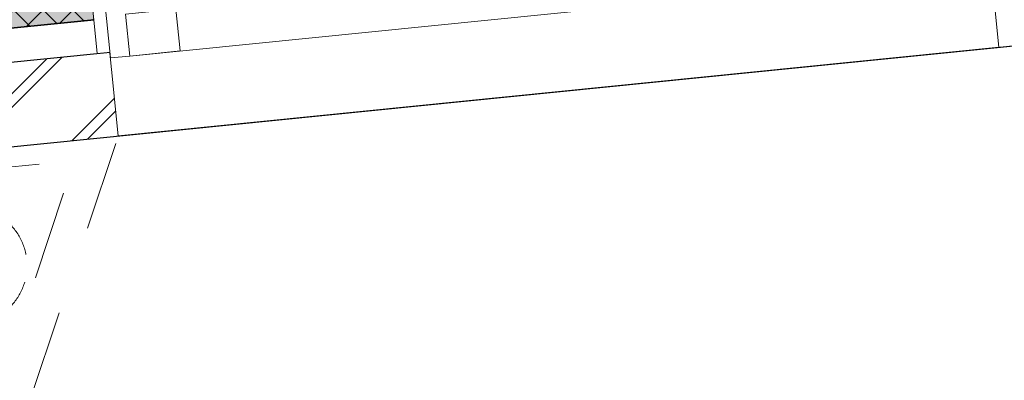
# Model space of a CAD drawing. Header units: millimetres. Extents: x -35957 to 57255, y -28270 to 35843.
# Tile 42 of 207: x 6743 to 7911, y -13221 to -12792. Entities that reach past the tile are written whole.
import ezdxf

# ---------------------------------------------------------------- set-up
doc = ezdxf.new("R2010")
doc.units = ezdxf.units.MM
doc.header["$LTSCALE"] = 100
doc.header["$PDMODE"] = 1
doc.header["$PDSIZE"] = -2
doc.linetypes.add('[LS] Type-1', pattern=[2.12, 1.06, -1.06])
doc.linetypes.add('Line Type-32', pattern=[0.7770137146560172, 0.4480280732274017, -0.3289856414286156])
doc.layers.get('0').update_dxf_attribs({"lineweight": 5})
for name, color, linetype, lineweight in [('- 21_buitenkozijn', 7, 'Continuous', 5), ('- 28_metselwerk', 7, 'Continuous', 18), ('- 70.1_installatie_verlichtingspunt', 7, 'Continuous', 5), ('5', 7, 'Continuous', 18), ('Geen', 7, 'Continuous', 9), ('Maatlijnen', 7, 'Continuous', 9), ('none', 7, 'Continuous', 13)]:
    doc.layers.add(name, color=color, linetype=linetype, lineweight=lineweight)
doc.layers.add('Bloembak driehoek', color=4, linetype='Vluchtweg', lineweight=5, true_color=0x00ffff)
doc.styles.add('Arial', font='Arial.ttf')
doc.styles.add('Century Gothic', font='Century-Gothic_9791.ttf')
doc.linetypes.add('Vluchtweg', pattern='A,10,-5,10,-3.236565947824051,-11.03045832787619,["vluchtweg",Arial,S=1.76205150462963,R=0,X=-11.03045832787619,Y=-0.8810257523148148],-5', length=44.26702427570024)
doc.dimstyles.new('Arch', dxfattribs={"dimtxt": 151.5842013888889, "dimasz": 224.482421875, "dimexe": 317.5, "dimexo": 158.75, "dimgap": 158.75, "dimtad": 1, "dimdec": 4, "dimtxsty": 'Century Gothic', "dimblk": 'VW_SLASH-2', "dimblk1": 'VW_SLASH-2', "dimblk2": 'VW_SLASH-2', "dimcen": 0, "dimdle": 158.75, "dimazin": 0, "dimtfac": 1, "dimtdec": 4, "dimtix": 1, "dimtmove": 0, "dimatfit": 0, "dimldrblk": 'VW_FILLEDARROW', "dimfxl": 1, "dimfrac": 2, "dimtolj": 1, "dimarcsym": 0})

# ---------------------------------------------------------------- blocks, each defined once
blk = doc.blocks.new('Groep-11')
at = {"color": 255, "linetype": 'Continuous', "lineweight": 18, "transparency": 33554687}
blk.add_wipeout([(11530.867597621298, -9667.798279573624), (11530.867597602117, -9671.543020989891), (11527.141274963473, -9823.494707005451), (11515.971265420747, -9975.081089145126), (11497.384422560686, -10125.937741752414), (11471.425430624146, -10275.70199349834), (11438.156697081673, -10424.013799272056), (11397.658202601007, -10570.51660575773), (11350.027308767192, -10714.858208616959), (11295.378524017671, -10856.691599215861), (11233.843228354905, -10995.67579886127), (11165.569357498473, -11131.476678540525), (11090.721047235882, -11263.767762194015), (11009.478238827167, -11392.231011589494), (10922.036246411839, -11516.557590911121), (10828.605287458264, -11636.448609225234), (10729.409977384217, -11751.615839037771), (10624.688789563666, -11861.782409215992), (10514.693482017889, -11966.68347060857), (10399.688492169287, -12066.066832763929), (10279.950301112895, -12159.693570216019), (10155.766768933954, -12247.338596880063), (10027.436442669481, -12328.791207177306), (9895.267838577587, -12403.85558258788), (9759.578700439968, -12472.351262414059), (9620.695235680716, -12534.113577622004), (9478.951331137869, -12588.994046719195), (9334.687750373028, -12636.860732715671), (9188.251314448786, -12677.598560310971), (9039.994068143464, -12711.109592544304), (8890.272433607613, -12737.313266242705), (8739.446353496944, -12756.146585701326), (8587.878425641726, -12767.564274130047), (8435.933031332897, -12771.538882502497), (1200.3792662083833, -13501.09986538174), (1200.3792662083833, -13400.59281629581), (8430.822789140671, -12671.547099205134), (8435.769630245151, -12671.539016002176), (8582.81356022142, -12667.692620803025), (8729.492200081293, -12656.643244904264), (8875.452922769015, -12638.417451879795), (9020.344827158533, -12613.059057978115), (9163.819581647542, -12580.629026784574), (9305.532261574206, -12541.205322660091), (9445.142178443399, -12494.88272330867), (9582.313698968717, -12441.772591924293), (9716.717051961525, -12382.002609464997), (9848.029121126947, -12315.716467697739), (9975.934221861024, -12243.073523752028), (10100.124860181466, -12164.24841701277), (10220.302471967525, -12079.430649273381), (10336.17814073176, -11988.82412915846), (10447.473292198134, -11892.646681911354), (10553.920364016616, -11791.129525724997), (10655.263449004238, -11684.516715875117), (10751.258910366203, -11573.06455799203), (10841.675967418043, -11457.040991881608), (10926.297250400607, -11336.724947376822), (11004.919323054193, -11212.40567376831), (11077.353171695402, -11084.382044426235), (11143.424659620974, -10952.96183828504), (11202.974945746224, -10818.460999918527), (11255.860866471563, -10681.202879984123), (11301.955279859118, -10541.517457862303), (11341.14737129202, -10399.740548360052), (11373.342919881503, -10256.212994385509), (11398.46452498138, -10111.279847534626), (11416.45179226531, -9965.289538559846), (11427.261478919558, -9818.593039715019), (11430.867597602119, -9671.543020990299), (9930.870935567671, 10328.412470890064), (9930.864339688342, 10332.06683627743), (9928.283864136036, 10430.085014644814), (9920.902487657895, 10527.858924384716), (9908.737951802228, 10625.153560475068), (9891.819494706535, 10721.73506985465), (9870.187780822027, 10817.371313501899), (9843.894803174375, 10911.832424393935), (9813.003758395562, 11004.891360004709), (9777.588894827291, 11096.324448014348), (9737.735334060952, 11185.911923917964), (9693.53886634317, 11273.43845924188), (9645.1057203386, 11358.693679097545), (9592.552307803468, 11441.472667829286), (9536.004943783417, 11521.576461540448), (9475.599543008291, 11598.8125263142), (9411.481293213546, 11672.995220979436), (9343.80430617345, 11743.946243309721), (9272.731247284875, 11811.495058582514), (9198.43294459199, 11875.479309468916), (9121.087978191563, 11935.745206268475), (9040.88225100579, 11992.147896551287), (8958.008541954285, 12044.551813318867), (8872.666042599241, 12092.831000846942), (8785.059878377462, 12136.869417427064), (8695.400615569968, 12176.56121427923), (8603.903755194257, 12211.810989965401), (8510.78921503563, 12242.534019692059), (8416.280801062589, 12268.656458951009), (8320.605669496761, 12290.11552100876), (8223.993780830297, 12306.859627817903), (8126.677347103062, 12318.84853398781), (8028.8902737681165, 12326.053423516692), (7930.867597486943, 12328.456979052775), (1200.3792662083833, 12328.456979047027), (1200.3792662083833, 12428.456979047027), (7930.867597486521, 12428.456979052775), (8033.791407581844, 12425.933245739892), (8136.46783458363, 12418.368111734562), (8238.650089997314, 12405.77976025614), (8340.09257309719, 12388.19844810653), (8440.5514612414, 12365.666432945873), (8539.785295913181, 12338.237871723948), (8637.555563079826, 12305.978690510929), (8733.62726647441, 12268.966426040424), (8827.769492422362, 12227.2900393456), (8919.75596485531, 12181.049701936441), (9009.365589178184, 12130.35655503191), (9096.382983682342, 12075.332442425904), (9180.598997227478, 12016.109617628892), (9261.811211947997, 11952.830425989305), (9339.824429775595, 11885.646962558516), (9414.451141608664, 11814.720706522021), (9485.511978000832, 11740.222133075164), (9552.836140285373, 11662.330303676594), (9616.26181109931, 11581.23243566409), (9675.636543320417, 11497.12345226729), (9730.817626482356, 11410.205514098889), (9781.672429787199, 11320.687533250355), (9828.07872089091, 11228.784671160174), (9869.924959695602, 11134.717821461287), (9907.11056644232, 11038.713079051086), (9939.546163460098, 10941.00119665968), (9967.153789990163, 10841.817030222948), (9989.867089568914, 10741.398974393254), (10007.631469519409, 10639.988389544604), (10020.404232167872, 10537.829021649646), (10028.154677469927, 10435.16641642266), (10030.864176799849, 10332.247329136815)], dxfattribs=at).dxf.layer = '- 28_metselwerk'
at = {"layer": '- 28_metselwerk', "linetype": 'Continuous', "lineweight": 9, "transparency": 33554687}
h = blk.add_hatch(dxfattribs=at)
h.set_pattern_fill('metselwerk', style=0, pattern_type=2)
h.set_pattern_definition([(45, (66410.58811447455, 23488.48869305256), (-63.63961030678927, 63.63961030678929), []), (45, (66387.47481728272, 23481.76536758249), (-63.63961030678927, 63.63961030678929), [])])
edge = h.paths.add_edge_path()
edge.add_arc((-4569.132402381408, 10328.45697898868), 2100.000000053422, 90.00000000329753, 179.8083648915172)
edge.add_line((-6669.120656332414, 10335.48075946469), (-9171.523896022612, -11126.87979634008))
edge.add_line((-9171.523896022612, -11126.87979634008), (-9171.523895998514, -11133.81935285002))
edge.add_arc((-6071.523896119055, -11133.81935293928), 3099.999999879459, 179.9999999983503, 270.0000000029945)
edge.add_line((-6071.52389595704, -14233.81935281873), (-6066.499542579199, -14233.81935283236))
edge.add_line((-6066.499542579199, -14233.81935283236), (8435.933031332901, -12771.53888250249))
edge.add_arc((8430.867597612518, -9671.543021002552), 3099.999999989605, 270.0936219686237, 360.000000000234)
edge.add_line((11530.86759760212, -9671.54302098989), (11530.8675976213, -9667.798279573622))
edge.add_line((11530.8675976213, -9667.798279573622), (10030.86417679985, 10332.24732913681))
edge.add_arc((7930.86759749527, 10328.45697908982), 2099.999999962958, 0.1034148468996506, 90.00000000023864)
edge.add_line((7930.867597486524, 12428.45697905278), (-4569.132402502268, 12428.4569790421))
edge = h.paths.add_edge_path()
edge.add_arc((-6071.523896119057, -11133.81935293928), 2999.999999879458, 179.9999999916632, 269.9999160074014)
edge.add_line((-6071.528293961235, -14133.81935281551), (8430.822789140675, -12671.54709920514))
edge.add_line((8430.822789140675, -12671.54709920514), (8435.769630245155, -12671.53901600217))
edge.add_arc((8430.867597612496, -9671.54302100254), 2999.999999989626, 270.0936219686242, 360.0000000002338)
edge.add_line((11430.86759760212, -9671.543020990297), (9930.870935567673, 10328.41247089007))
edge.add_line((9930.870935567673, 10328.41247089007), (9930.864339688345, 10332.06683627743))
edge.add_arc((7930.867597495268, 10328.45697908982), 1999.999999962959, 0.1034148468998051, 90.00000000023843)
edge.add_line((7930.867597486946, 12328.45697905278), (-4569.13240250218, 12328.4569790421))
edge.add_arc((-4569.132402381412, 10328.45697898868), 2000.000000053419, 90.00000000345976, 179.8083648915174)
edge.add_line((-6569.121215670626, 10335.14629372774), (-6569.140087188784, 10329.50403787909))
edge.add_line((-6569.140087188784, 10329.50403787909), (-9071.523896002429, -11132.68986513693))
edge.add_line((-9071.523896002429, -11132.68986513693), (-9071.523895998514, -11133.81935250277))
at = {"layer": '- 28_metselwerk', "color": 7, "linetype": 'Continuous', "lineweight": 18, "transparency": 33554687, "flags": 128}
for points in [[(-4569.132402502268, 12428.4569790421, 0.4132342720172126), (-6669.120656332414, 10335.48075946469), (-9171.523896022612, -11126.87979634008), (-9171.523895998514, -11133.81935285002, 0.4142135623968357), (-6071.52389595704, -14233.81935281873), (-6066.499542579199, -14233.81935283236), (8435.933031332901, -12771.53888250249, 0.4137350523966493), (11530.86759760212, -9671.54302098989), (11530.8675976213, -9667.798279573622), (10030.86417679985, 10332.24732913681, 0.4136850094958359), (7930.867597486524, 12428.45697905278)], [(-9071.523895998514, -11133.81935250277, 0.4142131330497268), (-6071.528293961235, -14133.81935281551), (8430.822789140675, -12671.54709920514), (8435.769630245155, -12671.53901600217, 0.4137350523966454), (11430.86759760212, -9671.543020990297), (9930.870935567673, 10328.41247089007), (9930.864339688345, 10332.06683627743, 0.413685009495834), (7930.867597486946, 12328.45697905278), (-4569.13240250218, 12328.4569790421, 0.4132342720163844), (-6569.121215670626, 10335.14629372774), (-6569.140087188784, 10329.50403787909), (-9071.523896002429, -11132.68986513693)]]:
    blk.add_lwpolyline(points, format="xyb", close=True, dxfattribs=at)
at = {"layer": 'none', "color": 7, "linetype": 'Continuous', "lineweight": 25, "transparency": 33554687, "flags": 128}
blk.add_lwpolyline([(11530.86759760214, -9671.54302098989), (11530.8675976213, -9667.798279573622), (10030.86417679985, 10332.24732913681, 0.4136850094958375), (7930.867597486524, 12428.45697905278), (-4569.132402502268, 12428.4569790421, 0.4132342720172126), (-6669.120656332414, 10335.48075946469), (-9171.523896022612, -11126.87979634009), (-9171.523895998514, -11133.81935285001, 0.4142135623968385), (-6071.52389595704, -14233.81935281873), (-6066.499542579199, -14233.81935283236), (8435.933031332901, -12771.53888250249, 0.4137350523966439)], format="xyb", close=True, dxfattribs=at)
at = {"color": 255, "linetype": 'Continuous', "lineweight": 25, "transparency": 33554687}
blk.add_wipeout([(11430.86759760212, -9671.543020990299), (11427.26147891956, -9818.593039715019), (11416.451792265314, -9965.289538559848), (11398.464524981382, -10111.279847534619), (11373.342919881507, -10256.212994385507), (11341.147371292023, -10399.74054836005), (11301.955279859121, -10541.517457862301), (11255.860866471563, -10681.20287998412), (11202.974945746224, -10818.460999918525), (11143.424659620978, -10952.961838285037), (11077.353171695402, -11084.382044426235), (11004.919323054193, -11212.405673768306), (10926.297250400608, -11336.724947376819), (10841.675967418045, -11457.04099188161), (10751.258910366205, -11573.06455799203), (10655.26344900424, -11684.516715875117), (10553.92036401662, -11791.129525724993), (10447.473292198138, -11892.64668191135), (10336.178140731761, -11988.82412915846), (10220.302471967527, -12079.43064927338), (10100.124860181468, -12164.248417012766), (9975.934221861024, -12243.07352375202), (9848.029121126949, -12315.716467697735), (9716.717051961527, -12382.002609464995), (9582.31369896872, -12441.772591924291), (9445.1421784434, -12494.882723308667), (9305.532261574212, -12541.20532266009), (9163.819581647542, -12580.629026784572), (9020.344827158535, -12613.059057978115), (8875.452922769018, -12638.417451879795), (8729.492200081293, -12656.643244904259), (8582.81356022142, -12667.692620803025), (8435.769630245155, -12671.53901600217), (8430.822789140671, -12671.547099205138), (1200.298397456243, -13400.600970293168), (1200.298397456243, -13360.398150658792), (8428.778692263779, -12631.550385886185), (8435.704269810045, -12631.539069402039), (8580.74102150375, -12627.746321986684), (8725.417697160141, -12616.851194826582), (8869.386706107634, -12598.879863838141), (9012.30215786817, -12573.875505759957), (9153.820693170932, -12541.898194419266), (9293.60230888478, -12503.024756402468), (9431.311174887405, -12457.34858647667), (9566.61644090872, -12404.979423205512), (9699.193031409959, -12346.043085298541), (9828.722426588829, -12280.68116932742), (9954.893427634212, -12209.05070953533), (10077.402904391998, -12131.323800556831), (10195.956523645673, -12047.687183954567), (10310.269456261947, -11958.3417995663), (10420.067061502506, -11863.502302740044), (10525.085546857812, -11763.39654861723), (10625.07260181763, -11658.265044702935), (10719.7880040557, -11548.36037303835), (10809.004196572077, -11433.946583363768), (10892.50683440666, -11315.298558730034), (10970.095299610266, -11192.701355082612), (11041.58318323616, -11066.449516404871), (11106.798733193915, -10936.846367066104), (11165.585266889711, -10804.203283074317), (11217.80154766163, -10668.838943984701), (11263.322124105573, -10531.078567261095), (11302.037631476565, -10391.25312692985), (11333.855054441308, -10249.698558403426), (11358.697950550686, -10106.754951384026), (11376.506633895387, -9962.76573278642), (11387.238318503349, -9818.076841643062), (11390.867221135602, -9673.035897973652), (9890.873639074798, 10326.878527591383), (9890.864404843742, 10331.994639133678), (9888.335538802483, 10428.052453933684), (9881.101789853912, 10523.870885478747), (9869.180544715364, 10619.219628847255), (9852.600456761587, 10713.869508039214), (9831.401377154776, 10807.593026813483), (9805.634259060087, 10900.164915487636), (9775.361035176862, 10991.362672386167), (9740.65446887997, 11080.967098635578), (9701.597979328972, 11168.762825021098), (9658.285440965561, 11254.538829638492), (9610.820957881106, 11338.088945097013), (9559.318613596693, 11419.212354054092), (9503.902196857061, 11497.714071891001), (9444.70490409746, 11573.405415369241), (9381.869019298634, 11646.104456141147), (9315.545571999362, 11715.636458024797), (9245.893974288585, 11781.834296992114), (9173.081637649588, 11844.538862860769), (9097.283570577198, 11903.599441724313), (9018.681957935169, 11958.874078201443), (8937.465723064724, 12010.229916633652), (8853.830073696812, 12057.543520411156), (8767.976032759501, 12100.70116865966), (8680.10995520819, 12139.599129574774), (8590.443032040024, 12174.143909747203), (8499.190782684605, 12204.252478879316), (8406.57253699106, 12229.85246935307), (8312.810908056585, 12250.882350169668), (8218.131257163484, 12267.291574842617), (8122.761152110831, 12279.040702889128), (8026.929820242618, 12286.101494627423), (7930.867597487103, 12288.456979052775), (1200.298397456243, 12288.456979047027), (1200.298397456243, 12328.456979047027), (7930.867597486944, 12328.456979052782), (8028.890273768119, 12326.053423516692), (8126.677347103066, 12318.848533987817), (8223.993780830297, 12306.85962781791), (8320.605669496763, 12290.11552100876), (8416.280801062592, 12268.656458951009), (8510.789215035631, 12242.534019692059), (8603.903755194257, 12211.810989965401), (8695.400615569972, 12176.561214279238), (8785.059878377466, 12136.869417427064), (8872.666042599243, 12092.831000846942), (8958.008541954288, 12044.551813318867), (9040.88225100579, 11992.147896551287), (9121.087978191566, 11935.745206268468), (9198.43294459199, 11875.479309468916), (9272.731247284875, 11811.495058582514), (9343.804306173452, 11743.946243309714), (9411.481293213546, 11672.995220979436), (9475.599543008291, 11598.8125263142), (9536.004943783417, 11521.576461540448), (9592.552307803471, 11441.472667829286), (9645.1057203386, 11358.693679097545), (9693.538866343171, 11273.438459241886), (9737.735334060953, 11185.91192391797), (9777.588894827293, 11096.324448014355), (9813.003758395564, 11004.891360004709), (9843.894803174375, 10911.832424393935), (9870.18778082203, 10817.371313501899), (9891.819494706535, 10721.73506985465), (9908.737951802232, 10625.153560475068), (9920.902487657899, 10527.858924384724), (9928.283864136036, 10430.085014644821), (9930.864339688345, 10332.06683627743), (9930.87093556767, 10328.412470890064)], dxfattribs=at).dxf.layer = 'none'
at = {"layer": 'none', "linetype": 'Continuous', "lineweight": 0, "true_color": 0xffffcc, "transparency": 33554687}
h = blk.add_hatch(color=7, dxfattribs=at)
edge = h.paths.add_edge_path()
edge.add_line((-6529.121439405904, 10335.01250743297), (-6529.147859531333, 10327.11334924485))
edge.add_line((-6529.147859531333, 10327.11334924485), (-9031.523655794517, -11135.01183253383))
edge.add_arc((-6071.523896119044, -11133.81935293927), 2959.999999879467, 180.0230824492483, 269.961109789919)
edge.add_line((-6073.533032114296, -14093.81867095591), (8428.778692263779, -12631.55038588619))
edge.add_line((8428.778692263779, -12631.55038588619), (8435.704269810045, -12631.53906940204))
edge.add_arc((8430.86759761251, -9671.543021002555), 2959.999999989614, 270.0936219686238, 359.9711028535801)
edge.add_line((11390.86722113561, -9673.035897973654), (9890.873639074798, 10326.87852759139))
edge.add_line((9890.873639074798, 10326.87852759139), (9890.864404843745, 10331.99463913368))
edge.add_arc((7930.867597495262, 10328.45697908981), 1959.999999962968, 0.1034148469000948, 90.00000000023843)
edge.add_line((7930.867597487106, 12288.45697905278), (-4569.132402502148, 12288.4569790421))
edge.add_arc((-4569.132402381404, 10328.45697898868), 1960.000000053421, 90.00000000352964, 179.8083648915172)
edge = h.paths.add_edge_path()
edge.add_arc((-6071.523896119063, -11133.81935293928), 2724.999999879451, 180.3052264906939, 269.716111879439)
edge.add_line((-6085.025622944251, -13858.785903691), (8416.769623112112, -12396.56969513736))
edge.add_line((8416.769623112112, -12396.56969513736), (8435.32027725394, -12396.53938312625))
edge.add_arc((8430.867597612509, -9671.543021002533), 2724.999999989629, 270.0936219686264, 359.788669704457)
edge.add_line((11155.84906167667, -9681.593914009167), (9655.889522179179, 10317.86661071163))
edge.add_line((9655.889522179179, 10317.86661071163), (9655.864787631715, 10331.57048091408))
edge.add_arc((7930.867597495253, 10328.45697908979), 1724.999999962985, 0.1034148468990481, 90.00000000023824)
edge.add_line((7930.867597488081, 12053.45697905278), (-4569.132402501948, 12053.4569790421))
edge.add_arc((-4569.13240238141, 10328.45697898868), 1725.000000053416, 90.00000000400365, 179.8083648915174)
edge.add_line((-6294.122753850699, 10334.22651295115), (-6294.193522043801, 10313.06805351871))
edge.add_line((-6294.193522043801, 10313.06805351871), (-8796.485229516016, -11148.33592397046))
edge.add_line((-8796.485229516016, -11148.33592397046), (-8796.485229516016, -11148.33592397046))
at = {"layer": 'none', "linetype": 'Continuous', "lineweight": 5, "true_color": 0x777777, "transparency": 33554687}
h = blk.add_hatch(dxfattribs=at)
h.set_pattern_fill('#isolatie-persing', color=8, style=0, pattern_type=2)
h.set_pattern_definition([(45, (1.433159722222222, 1.322916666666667), (-17.67766952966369, 17.67766952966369), []), (135, (-2.866319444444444, 2.866319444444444), (-17.67766952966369, -17.67766952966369), [])])
edge = h.paths.add_edge_path()
edge.add_line((-6529.121439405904, 10335.01250743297), (-6529.147859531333, 10327.11334924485))
edge.add_line((-6529.147859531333, 10327.11334924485), (-9031.523655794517, -11135.01183253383))
edge.add_arc((-6071.523896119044, -11133.81935293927), 2959.999999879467, 180.0230824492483, 269.961109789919)
edge.add_line((-6073.533032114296, -14093.81867095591), (8428.778692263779, -12631.55038588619))
edge.add_line((8428.778692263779, -12631.55038588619), (8435.704269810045, -12631.53906940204))
edge.add_arc((8430.86759761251, -9671.543021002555), 2959.999999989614, 270.0936219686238, 359.9711028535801)
edge.add_line((11390.86722113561, -9673.035897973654), (9890.873639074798, 10326.87852759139))
edge.add_line((9890.873639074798, 10326.87852759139), (9890.864404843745, 10331.99463913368))
edge.add_arc((7930.867597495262, 10328.45697908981), 1959.999999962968, 0.1034148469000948, 90.00000000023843)
edge.add_line((7930.867597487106, 12288.45697905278), (-4569.132402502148, 12288.4569790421))
edge.add_arc((-4569.132402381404, 10328.45697898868), 1960.000000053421, 90.00000000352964, 179.8083648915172)
edge = h.paths.add_edge_path()
edge.add_arc((-6071.523896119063, -11133.81935293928), 2724.999999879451, 180.3052264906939, 269.716111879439)
edge.add_line((-6085.025622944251, -13858.785903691), (8416.769623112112, -12396.56969513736))
edge.add_line((8416.769623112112, -12396.56969513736), (8435.32027725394, -12396.53938312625))
edge.add_arc((8430.867597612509, -9671.543021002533), 2724.999999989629, 270.0936219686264, 359.788669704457)
edge.add_line((11155.84906167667, -9681.593914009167), (9655.889522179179, 10317.86661071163))
edge.add_line((9655.889522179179, 10317.86661071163), (9655.864787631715, 10331.57048091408))
edge.add_arc((7930.867597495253, 10328.45697908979), 1724.999999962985, 0.1034148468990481, 90.00000000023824)
edge.add_line((7930.867597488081, 12053.45697905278), (-4569.132402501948, 12053.4569790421))
edge.add_arc((-4569.13240238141, 10328.45697898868), 1725.000000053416, 90.00000000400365, 179.8083648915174)
edge.add_line((-6294.122753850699, 10334.22651295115), (-6294.193522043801, 10313.06805351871))
edge.add_line((-6294.193522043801, 10313.06805351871), (-8796.485229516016, -11148.33592397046))
edge.add_line((-8796.485229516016, -11148.33592397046), (-8796.485229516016, -11148.33592397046))
at = {"layer": 'none', "color": 7, "linetype": 'Continuous', "lineweight": 25, "transparency": 33554687, "flags": 128}
for points in [[(-6569.121215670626, 10335.14629372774), (-6569.140087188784, 10329.50403787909), (-9071.523896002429, -11132.68986513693), (-9071.523895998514, -11133.81935250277, 0.4142131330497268), (-6071.528293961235, -14133.81935281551), (8430.822789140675, -12671.54709920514), (8435.769630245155, -12671.53901600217, 0.4137350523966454), (11430.86759760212, -9671.543020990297), (9930.870935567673, 10328.41247089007), (9930.864339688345, 10332.06683627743, 0.413685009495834), (7930.867597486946, 12328.45697905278), (-4569.13240250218, 12328.4569790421, 0.4132342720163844)], [(-9031.523655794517, -11135.01183253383), (-6529.147859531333, 10327.11334924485), (-6529.121439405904, 10335.01250743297, -0.4132342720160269), (-4569.132402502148, 12288.4569790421), (7930.867597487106, 12288.45697905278, -0.4136850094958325), (9890.864404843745, 10331.99463913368), (9890.873639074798, 10326.87852759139), (11390.86722113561, -9673.035897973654, -0.4135873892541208), (8435.704269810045, -12631.53906940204), (8428.778692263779, -12631.55038588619), (-6073.533032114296, -14093.81867095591, -0.4138967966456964)], [(-6529.121439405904, 10335.01250743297), (-6529.147859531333, 10327.11334924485), (-9031.523655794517, -11135.01183253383, 0.4138967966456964), (-6073.533032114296, -14093.81867095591), (8428.778692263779, -12631.55038588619), (8435.704269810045, -12631.53906940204, 0.4135873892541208), (11390.86722113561, -9673.035897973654), (9890.873639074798, 10326.87852759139), (9890.864404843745, 10331.99463913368, 0.4136850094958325), (7930.867597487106, 12288.45697905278), (-4569.132402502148, 12288.4569790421, 0.4132342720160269)]]:
    blk.add_lwpolyline(points, format="xyb", close=True, dxfattribs=at)
at = {"color": 255, "linetype": 'Continuous', "lineweight": 25, "transparency": 33554687}
blk.add_wipeout([(11130.845438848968, -9682.481794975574), (11127.081893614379, -9814.471219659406), (11116.86985721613, -9946.11880533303), (11100.233753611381, -10077.109692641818), (11077.213371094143, -10207.130592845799), (11047.86376713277, -10335.8705371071), (11012.255136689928, -10463.021620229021), (10970.472644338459, -10588.279737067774), (10922.616220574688, -10711.34530985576), (10868.800322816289, -10831.924004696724), (10809.153661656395, -10949.7274355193), (10743.818893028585, -11064.473853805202), (10672.952277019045, -11175.888822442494), (10596.723304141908, -11283.705872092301), (10515.314289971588, -11387.66713849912), (10428.919939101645, -11487.52397922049), (10337.746879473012, -11583.037568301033), (10242.013168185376, -11673.979467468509), (10141.947769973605, -11760.132172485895), (10037.790009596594, -11841.289633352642), (9929.788999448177, -11917.257747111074), (9818.20304375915, -11987.854822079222), (9703.299020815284, -12052.9120123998), (9585.35174466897, -12112.273721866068), (9464.643307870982, -12165.797976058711), (9341.462406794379, -12213.35676190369), (9216.10365116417, -12254.836333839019), (9088.8668594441, -12290.13748585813), (8960.05634176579, -12319.175788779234), (8829.980172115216, -12341.88179217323), (8698.949451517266, -12358.201190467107), (8567.277563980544, -12368.094952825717), (8435.279426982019, -12371.539416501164), (8415.492062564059, -12371.571749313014), (199.46503116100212, -13199.993864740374), (199.46503116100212, -2300.7500345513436), (1498.0415423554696, -2300.7500345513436), (1498.0375632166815, 5959.85882332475), (199.46503116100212, 5959.858823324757), (199.46503116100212, 12028.456979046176), (7930.867597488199, 12028.456979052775), (8014.186872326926, 12026.413956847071), (8097.305884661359, 12020.289800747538), (8180.024853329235, 12010.099230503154), (8262.144958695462, 11995.866739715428), (8343.468820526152, 11977.626536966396), (8423.800972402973, 11955.422463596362), (8502.94833153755, 11929.307888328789), (8580.720662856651, 11899.34557899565), (8656.931036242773, 11865.607551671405), (8731.39627583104, 11828.174897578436), (8803.93740028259, 11787.137588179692), (8874.380052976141, 11742.594258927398), (8942.554921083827, 11694.65197218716), (9008.298142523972, 11643.425959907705), (9071.451699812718, 11589.039346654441), (9131.863799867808, 11531.62285367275), (9189.389238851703, 11471.314484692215), (9243.88975117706, 11408.259194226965), (9295.23434183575, 11342.608539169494), (9343.299601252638, 11274.520314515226), (9387.970001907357, 11204.158174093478), (9429.1381760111, 11131.6912372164), (9466.705173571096, 11057.293682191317), (9500.580700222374, 10981.144327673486), (9530.683334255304, 10903.42620286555), (9556.94072231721, 10824.326107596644), (9579.28975331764, 10744.034163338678), (9597.676710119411, 10662.743356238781), (9612.057398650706, 10580.649073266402), (9622.397254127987, 10497.948632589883), (9628.671424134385, 10414.840809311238), (9630.86482835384, 10331.525357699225), (9630.891211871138, 10316.90789614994)], dxfattribs=at).dxf.layer = 'none'
blk = doc.blocks.new('VW_SLASH-2')
at = {"color": 0, "linetype": 'ByBlock', "lineweight": -2, "transparency": 16777216}
blk.add_line((0.707182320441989, 0), (-1, 0), dxfattribs=at)
at = {"color": 0, "linetype": 'Continuous', "lineweight": 20, "transparency": 16777216, "flags": 128}
blk.add_lwpolyline([(0.5000534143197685, 0.5000534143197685), (-0.5000534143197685, -0.5000534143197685)], dxfattribs=at)
blk = doc.blocks.new('*D109')
at = {"layer": 'Defpoints', "color": 0, "transparency": 33554687}
for p in [(9588.228972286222, -10050.68406122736), (5020.635039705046, -14112.09889928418), (5020.635039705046, -14831.57389928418)]:
    blk.add_point(p, dxfattribs=at)
at = {"layer": 'Maatlijnen', "color": 0, "lineweight": -2, "transparency": 33554687}
blk.add_line((9363.746550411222, -14831.57389928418), (5245.117461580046, -14831.57389928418), dxfattribs=at)
at = {"layer": 'Maatlijnen', "color": 0, "lineweight": -2, "xscale": 224.482421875, "yscale": 224.482421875, "zscale": 224.482421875, "rotation": 180}
blk.add_blockref('VW_SLASH-2', (5020.635039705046, -14831.57389928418), dxfattribs=at)
at = {"layer": 'Maatlijnen', "color": 0, "lineweight": -2, "xscale": 224.482421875, "yscale": 224.482421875, "zscale": 224.482421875}
blk.add_blockref('VW_SLASH-2', (9588.228972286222, -14831.57389928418), dxfattribs=at)
at = {"layer": 'Maatlijnen', "color": 0, "lineweight": 9, "transparency": 33554687, "insert": (7304.432005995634, -14701.96900766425), "char_height": 151.5842013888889, "attachment_point": 5, "style": 'Century Gothic'}
blk.add_mtext('\\A1;4568', dxfattribs=at)
blk = doc.blocks.new('VW_FILLEDARROW')
at = {"color": 0, "linetype": 'Continuous', "lineweight": 5, "transparency": 16777216, "flags": 128}
blk.add_lwpolyline([(-1.414364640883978, 0.3789778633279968), (0, 0), (-1.414364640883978, -0.3789778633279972)], close=True, dxfattribs=at)
blk = doc.blocks.new('Groep-122')
at = {"color": 255}
blk.add_wipeout([(-539.9997110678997, -1.1368683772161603e-13), (539.9997110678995, -1.1368683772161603e-13), (539.9991332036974, -99.99999997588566), (-540.0002889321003, -99.99999997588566)], dxfattribs=at).dxf.layer = '- 21_buitenkozijn'
at = {"layer": '- 21_buitenkozijn', "flags": 128}
blk.add_lwpolyline([(-539.9997110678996, 0), (539.9997110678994, 0), (539.9991332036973, -99.99999997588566), (-540.0002889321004, -99.99999997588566)], close=True, dxfattribs=at)
at = {"color": 255, "lineweight": 5, "transparency": 33554687}
blk.add_wipeout([(524.9995418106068, -107.0015351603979), (-525.0004581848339, -106.99846481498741), (-525.0001196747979, 7.001535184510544), (524.9998803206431, 6.998464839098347)], dxfattribs=at).dxf.layer = '- 21_buitenkozijn'
at = {"layer": '- 21_buitenkozijn', "lineweight": 5, "transparency": 33554687, "flags": 128}
blk.add_lwpolyline([(524.9995418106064, -107.0015351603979), (-525.0004581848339, -106.9984648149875), (-525.000119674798, 7.001535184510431), (524.9998803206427, 6.998464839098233)], close=True, dxfattribs=at)
at = {"color": 255, "lineweight": 5, "transparency": 33554687}
blk.add_wipeout([(-525.000119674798, 7.001535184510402), (-502.00011967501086, 7.001386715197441), (-502.00026814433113, -42.99861328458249), (-455.0002682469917, -43.00114470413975), (-455.0004582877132, -107.00114470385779), (-525.0004581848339, -106.99846481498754)], dxfattribs=at).dxf.layer = '- 21_buitenkozijn'
at = {"layer": '- 21_buitenkozijn', "lineweight": 5, "transparency": 33554687, "flags": 128}
blk.add_lwpolyline([(-525.000119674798, 7.001535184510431), (-502.0001196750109, 7.001386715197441), (-502.0002681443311, -42.99861328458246), (-455.0002682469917, -43.00114470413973), (-455.0004582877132, -107.0011447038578), (-525.0004581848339, -106.9984648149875)], close=True, dxfattribs=at)
at = {"color": 255, "lineweight": 5, "transparency": 33554687}
blk.add_wipeout([(501.9960852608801, -42.98134415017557), (-502.00011967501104, -42.97857074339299), (-501.99996262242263, 7.021429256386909), (501.9962423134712, 7.018655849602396)], dxfattribs=at).dxf.layer = '- 21_buitenkozijn'
at = {"layer": '- 21_buitenkozijn', "lineweight": 5, "transparency": 33554687, "flags": 128}
for points in [[(501.9960852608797, -42.98134415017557), (-502.0001196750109, -42.97857074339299), (-501.9999626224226, 7.021429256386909), (501.9962423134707, 7.01865584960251)], [(-502.0001196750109, 7.001386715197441), (-442.0001196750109, 7.001386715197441), (-442.0001196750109, -42.99881224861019), (-502.0001196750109, -42.99881224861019)]]:
    blk.add_lwpolyline(points, close=True, dxfattribs=at)
at = {"color": 255, "lineweight": 5, "transparency": 33554687}
blk.add_wipeout([(524.9952177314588, 7.019608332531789), (501.9952177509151, 7.018655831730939), (501.99711411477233, -42.98134413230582), (454.9971141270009, -42.98198889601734), (454.99954147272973, -106.98198884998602), (524.9995414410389, -106.98039158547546)], dxfattribs=at).dxf.layer = '- 21_buitenkozijn'
at = {"layer": '- 21_buitenkozijn', "lineweight": 5, "transparency": 33554687, "flags": 128}
for points in [[(501.9969656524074, -42.98154310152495), (441.996965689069, -42.98364057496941), (441.9952177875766, 7.016558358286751), (501.995217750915, 7.018655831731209)], [(524.9952177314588, 7.019608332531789), (501.9952177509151, 7.018655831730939), (501.9971141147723, -42.98134413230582), (454.9971141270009, -42.98198889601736), (454.9995414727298, -106.981988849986), (524.9995414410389, -106.9803915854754)]]:
    blk.add_lwpolyline(points, close=True, dxfattribs=at)
blk = doc.blocks.new('buitenkozijn1')
at = {"color": 7, "transparency": 33554687}
blk.add_blockref('Groep-122', (0, 0), dxfattribs=at)
blk = doc.blocks.new('Groep-159')
at = {"color": 7, "transparency": 33554687, "rotation": 185.7576746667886}
blk.add_blockref('buitenkozijn1', (7371.973505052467, -12778.31088669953), dxfattribs=at)
blk = doc.blocks.new('Groep-160')
at = {"color": 255, "lineweight": 9, "transparency": 33554687}
blk.add_wipeout([(7864.228645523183, -12427.155647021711), (7904.35717950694, -12825.13768274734), (6859.658974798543, -12930.474616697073), (6819.530440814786, -12532.492580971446)], dxfattribs=at)
at = {"lineweight": 9, "transparency": 33554687, "flags": 128}
blk.add_lwpolyline([(7864.228645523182, -12427.15564702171), (7904.357179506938, -12825.13768274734), (6859.658974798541, -12930.47461669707), (6819.530440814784, -12532.49258097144)], close=True, dxfattribs=at)
at = {"color": 7, "transparency": 33554687}
blk.add_blockref('Groep-159', (0, 0), dxfattribs=at)
blk = doc.blocks.new('*D243')
at = {"layer": 'Defpoints', "color": 0, "transparency": 33554687}
for p in [(11530.8675976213, -9667.798279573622), (-9171.523895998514, -11133.81935285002), (-9171.523895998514, -15582.09889928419)]:
    blk.add_point(p, dxfattribs=at)
at = {"layer": 'Maatlijnen', "color": 0, "lineweight": -2, "transparency": 33554687}
blk.add_line((11306.3851757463, -15582.09889928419), (-8947.041474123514, -15582.09889928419), dxfattribs=at)
at = {"layer": 'Maatlijnen', "color": 0, "lineweight": -2, "xscale": 224.482421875, "yscale": 224.482421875, "zscale": 224.482421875, "rotation": 180}
blk.add_blockref('VW_SLASH-2', (-9171.523895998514, -15582.09889928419), dxfattribs=at)
at = {"layer": 'Maatlijnen', "color": 0, "lineweight": -2, "xscale": 224.482421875, "yscale": 224.482421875, "zscale": 224.482421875}
blk.add_blockref('VW_SLASH-2', (11530.8675976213, -15582.09889928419), dxfattribs=at)
at = {"layer": 'Maatlijnen', "color": 0, "lineweight": 9, "transparency": 33554687, "insert": (1179.671850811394, -15452.49400766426), "char_height": 151.5842013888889, "attachment_point": 5, "style": 'Century Gothic'}
blk.add_mtext('\\A1;20702', dxfattribs=at)
blk = doc.blocks.new('*D245')
at = {"layer": 'Defpoints', "color": 0, "transparency": 33554687}
for p in [(7679.761207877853, 12428.4569790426), (12440.63503970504, 12428.4569790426), (8435.933031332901, -12771.53888250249)]:
    blk.add_point(p, dxfattribs=at)
at = {"layer": 'Maatlijnen', "color": 0, "lineweight": -2, "transparency": 33554687}
blk.add_line((12440.63503970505, -12547.05646062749), (12440.63503970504, 12203.9745571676), dxfattribs=at)
at = {"layer": 'Maatlijnen', "color": 0, "lineweight": -2, "xscale": 224.482421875, "yscale": 224.482421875, "zscale": 224.482421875}
for p, rotation in [((12440.63503970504, 12428.4569790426), 90.00000000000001), ((12440.63503970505, -12771.53888250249), 270)]:
    blk.add_blockref('VW_SLASH-2', p, dxfattribs=dict(at, rotation=rotation))
at = {"layer": 'Maatlijnen', "color": 0, "lineweight": 9, "transparency": 33554687, "insert": (12311.03014808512, -171.5409517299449), "char_height": 151.5842013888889, "attachment_point": 5, "rotation": 90.00000000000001, "style": 'Century Gothic'}
blk.add_mtext('\\A1;25200', dxfattribs=at)
blk = doc.blocks.new('Groep-234')
at = {"layer": 'Bloembak driehoek', "color": 7, "linetype": '[LS] Type-1', "lineweight": 9, "transparency": 33554687, "flags": 128}
for points in [[(-400.0000000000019, 19.99999999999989), (-2.842170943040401e-14, 199.9999999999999), (-2.842170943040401e-14, -200.0000000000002), (-400.0000000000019, -20.00000000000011)], [(-346.9701680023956, -1.13686837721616e-13), (-40.00000000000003, 138.1365756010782), (-40.00000000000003, -138.1365756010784)]]:
    blk.add_lwpolyline(points, close=True, dxfattribs=at)
blk = doc.blocks.new('bloembak projectie')
at = {"layer": 'Bloembak driehoek', "color": 7, "transparency": 33554687}
blk.add_blockref('Groep-234', (0, 0), dxfattribs=at)
blk = doc.blocks.new('Groep-240')
at = {"layer": 'Bloembak driehoek', "color": 7, "transparency": 33554687, "rotation": 95.75767466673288}
blk.add_blockref('bloembak projectie', (6660.667956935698, -12950.53888368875), dxfattribs=at)
blk = doc.blocks.new('Groep-288')
at = {"layer": '- 70.1_installatie_verlichtingspunt', "color": 7, "linetype": 'Continuous', "lineweight": 5, "transparency": 33554687}
blk.add_line((-134.8278453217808, 102.6590277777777), (53.17215467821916, 102.6590277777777), dxfattribs=at)
at = {"layer": '- 70.1_installatie_verlichtingspunt', "color": 7, "linetype": 'Line Type-32', "transparency": 33554687}
for p, q in [((10.14073951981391, -58.83844690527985), (-88.85420984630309, 40.15650246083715)), ((10.14073951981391, 40.15650246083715), (-88.85420984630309, -58.83844690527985))]:
    blk.add_line(p, q, dxfattribs=at)
blk.add_circle((-39.35673516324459, -9.340972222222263), 70.00000000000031, dxfattribs=at)
at = {"layer": '- 70.1_installatie_verlichtingspunt', "color": 7, "transparency": 33554687, "insert": (175.3682648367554, 21.18526475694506), "char_height": 94.74012586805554, "attachment_point": 2, "line_spacing_factor": 1.026243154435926, "style": 'Century Gothic'}
blk.add_mtext('wa', dxfattribs=at)
blk = doc.blocks.new('wandarmatuur')
at = {"layer": '- 70.1_installatie_verlichtingspunt', "color": 7, "transparency": 33554687}
blk.add_blockref('Groep-288', (0, 0), dxfattribs=at)

msp = doc.modelspace()

# ---------------------------------------------------------------- block references
at = {"layer": '5', "color": 7, "transparency": 33554687}
msp.add_blockref('Groep-11', (0, 0), dxfattribs=at)

# ---------------------------------------------------------------- next in the draw order: wipeouts: each hides what was drawn before it
at = {"color": 255, "linetype": 'Continuous', "lineweight": 5, "transparency": 33554579}
msp.add_wipeout([(11131.945215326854, -9682.481794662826), (11118.691470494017, -9497.213167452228), (2822.6672430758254, -9497.213167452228), (2822.6672430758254, -12935.075617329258), (8416.609430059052, -12371.57172056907), (8436.379203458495, -12371.539416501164), (8961.156118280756, -12319.175788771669), (9465.743084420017, -12165.797976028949), (9930.888776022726, -11917.257747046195), (10338.846656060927, -11583.037568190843), (10674.052053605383, -11175.888822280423), (10923.715997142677, -10711.345309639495), (11078.313147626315, -10207.130592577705)], dxfattribs=at).dxf.layer = 'Geen'

# ---------------------------------------------------------------- next in the draw order: dimensions: what is measured, and where the dimension line sits
at = {"layer": 'Maatlijnen', "color": 5, "lineweight": 9, "true_color": 0x0000ff, "transparency": 33554687}
dim = msp.add_linear_dim(base=(5020.635039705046, -14831.57389928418), p1=(9588.228972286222, -10050.68406122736), p2=(5020.635039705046, -14112.09889928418), dimstyle='Arch', override={"dimgap": 50, "dimdec": 0, "dimpost": '<>', "dimtxsty": 'Century Gothic', "dimse1": 1, "dimse2": 1, "dimtmove": 2}, dxfattribs=at)
dim.commit()
dim.dimension.update_dxf_attribs({"geometry": '*D109', "text_midpoint": (7304.432005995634, -14701.96900766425)})

# ---------------------------------------------------------------- next in the draw order: block references
at = {"color": 7, "transparency": 33554687}
msp.add_blockref('Groep-160', (0, 0), dxfattribs=at)

# ---------------------------------------------------------------- next in the draw order: dimensions: what is measured, and where the dimension line sits
at = {"layer": 'Maatlijnen', "color": 5, "lineweight": 9, "true_color": 0x0000ff, "transparency": 33554687}
dim = msp.add_linear_dim(base=(12440.63503970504, 12428.4569790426), p1=(8435.933031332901, -12771.53888250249), p2=(7679.761207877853, 12428.4569790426), angle=270, dimstyle='Arch', override={"dimgap": 50, "dimdec": 0, "dimpost": '<>', "dimtxsty": 'Century Gothic', "dimse1": 1, "dimse2": 1, "dimtmove": 2}, dxfattribs=at)
dim.commit()
dim.dimension.update_dxf_attribs({"geometry": '*D245', "text_midpoint": (12311.03014808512, -171.5409517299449)})
dim = msp.add_linear_dim(base=(-9171.523895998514, -15582.09889928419), p1=(11530.8675976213, -9667.798279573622), p2=(-9171.523895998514, -11133.81935285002), dimstyle='Arch', override={"dimgap": 50, "dimdec": 0, "dimpost": '<>', "dimtxsty": 'Century Gothic', "dimse1": 1, "dimse2": 1, "dimtmove": 2}, dxfattribs=at)
dim.commit()
dim.dimension.update_dxf_attribs({"geometry": '*D243', "text_midpoint": (1179.671850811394, -15452.49400766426)})

# ---------------------------------------------------------------- next in the draw order: block references
at = {"layer": 'Bloembak driehoek', "color": 7, "transparency": 33554687}
msp.add_blockref('Groep-240', (0, 0), dxfattribs=at)

# ---------------------------------------------------------------- next in the draw order: block references
at = {"layer": '- 70.1_installatie_verlichtingspunt', "color": 7, "transparency": 33554687, "xscale": -1, "rotation": 5.406136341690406}
msp.add_blockref('wandarmatuur', (6641.240207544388, -13078.8237564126), dxfattribs=at)

doc.saveas('drawing.dxf')
